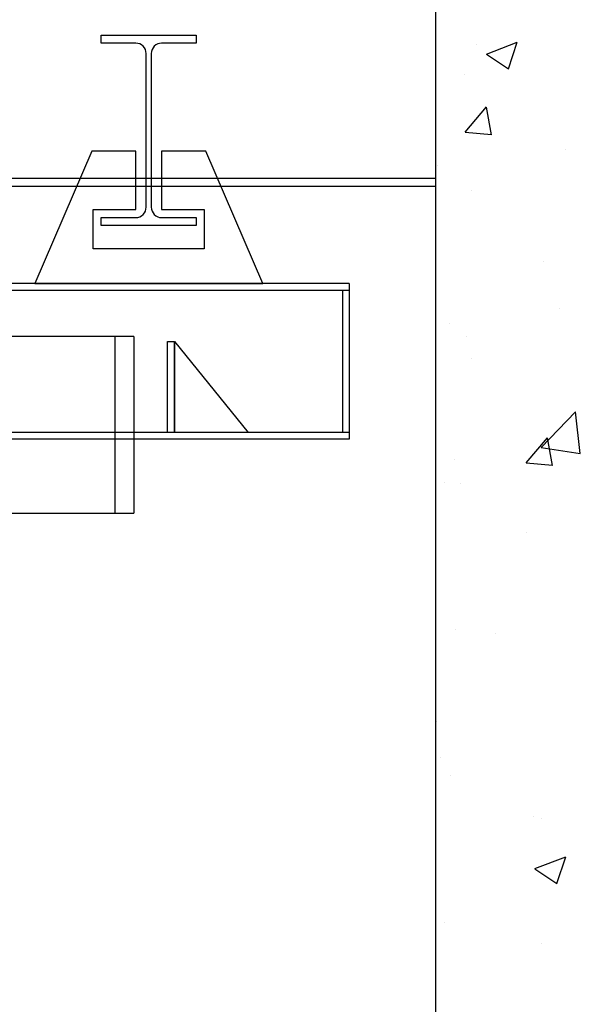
# Model space of a CAD drawing. Header units: metres. Extents: x -82085 to 58758, y -66901 to 95305.
# Tile 45 of 135: x 30176 to 30824, y -31795 to -30657. Entities that reach past the tile are written whole.
import ezdxf

# ---------------------------------------------------------------- set-up
doc = ezdxf.new("R2010")
doc.units = ezdxf.units.M
doc.header["$MEASUREMENT"] = 0
doc.layers.get('0').update_dxf_attribs({"linetype": 'CONTINUOUS'})
for name, color, linetype in [('ARCERING', 10, 'CONTINUOUS'), ('CONST', 7, 'CONTINUOUS'), ('GEBOUW', 7, 'CONTINUOUS')]:
    doc.layers.add(name, color=color, linetype=linetype)

# ---------------------------------------------------------------- blocks, each defined once
blk = doc.blocks.new('*X456')
at = {"color": 0}
for p, q in [((30704.2, 10574.9, 3239), (30704.2, 10574.9, 3239)), ((30715.2, 10563.4, 3239), (30750.8, 10577.1, 3239)), ((30740.5, 10546.4, 3239), (30750.8, 10577.1, 3239)), ((30715.2, 10563.4, 3239), (30740.5, 10546.4, 3239)), ((30690, 10540, 3239), (30690, 10540, 3239)), ((30690.6, 10473.1, 3239), (30715.1, 10502.3, 3239)), ((30720.9, 10470.2, 3239), (30715.1, 10502, 3239)), ((30690.5, 10473.1, 3239), (30720.9, 10470.4, 3239)), ((30806.4, 10452.6, 3239), (30806.4, 10452.6, 3239)), ((30658.8, 10434.9, 3239), (30658.8, 10434.9, 3239)), ((30698, 10405.8, 3239), (30698, 10405.8, 3239)), ((30780.5, 10323.4, 3239), (30780.5, 10323.4, 3239)), ((30800, 10269, 3239), (30800, 10269, 3239)), ((30672.8, 10252.2, 3239), (30672.8, 10252.2, 3239)), ((30691.9, 10236.7, 3239), (30691.9, 10236.7, 3239)), ((30698.2, 10212.2, 3239), (30698.2, 10212.2, 3239)), ((30778.4, 10108.9, 3239), (30818, 10150.1, 3239)), ((30823.6, 10101.8, 3239), (30818, 10150.1, 3239)), ((30761.1, 10091, 3239), (30785.5, 10120.1, 3239)), ((30791.4, 10088.1, 3239), (30785.5, 10119.9, 3239)), ((30778.4, 10108.8, 3239), (30823.6, 10101.8, 3239)), ((30678.2, 10094.7, 3239), (30678.2, 10094.7, 3239)), ((30761, 10090.9, 3239), (30791.4, 10088.3, 3239)), ((30666.3, 10068.6, 3239), (30666.3, 10068.6, 3239)), ((30685.7, 10067.6, 3239), (30685.7, 10067.6, 3239)), ((30761.2, 10010.7, 3239), (30761.2, 10010.7, 3239)), ((30679.5, 9898.5, 3239), (30679.5, 9898.5, 3239)), ((30725.1, 9893.6, 3239), (30725.1, 9893.6, 3239)), ((30657.3, 9791.6, 3239), (30657.3, 9791.6, 3239)), ((30662.3, 9751.1, 3239), (30662.3, 9751.1, 3239)), ((30673.3, 9729.4, 3239), (30673.3, 9729.4, 3239)), ((30769.4, 9682.9, 3239), (30769.4, 9682.9, 3239)), ((30779, 9680.1, 3239), (30779, 9680.1, 3239)), ((30771.2, 9622.2, 3239), (30806.8, 9635.8, 3239)), ((30796.5, 9605.1, 3239), (30806.8, 9635.8, 3239)), ((30771.2, 9622.1, 3239), (30796.5, 9605.1, 3239)), ((30667.1, 9560.3, 3239), (30667.1, 9560.3, 3239)), ((30778.6, 9535.1, 3239), (30778.6, 9535.1, 3239))]:
    blk.add_line(p, q, dxfattribs=at)
blk = doc.blocks.new('IPE220')
at = {"color": 0, "linetype": 'ByBlock'}
blk.add_lwpolyline([(55, 0), (55, 9.2), (14.95, 9.2, -0.4142136), (2.95, 21.2), (2.95, 198.8, -0.4142136), (14.95, 210.8), (55, 210.8), (55, 220), (-55, 220), (-55, 210.8), (-14.95, 210.8, -0.4142136), (-2.95, 198.8), (-2.95, 21.2, -0.4142136), (-14.95, 9.2), (-55, 9.2), (-55, 0)], format="xyb", close=True, dxfattribs=at)
blk = doc.blocks.new('Hijstakel + cad')
at = {"color": 0, "linetype": 'ByBlock'}
for p, q in [((-257.3, 104.9), (-257.3, -99.5)), ((-257.3, 104.9), (302.7, 104.9)), ((-235.8, -99.5), (-235.8, 104.9)), ((-33.9, -99.5), (-257.3, -99.5))]:
    blk.add_line(p, q, dxfattribs=at)

msp = doc.modelspace()

# ---------------------------------------------------------------- linework, layer by layer
at = {"layer": 'CONST', "color": 6, "elevation": 6477.97245}
for points in [[(30309.93857, -30876.34827), (30309.93857, -30808.74827), (30258.99269, -30808.74827), (30193.09681, -30961.74827), (30456.68034, -30961.74827), (30390.78445, -30808.74827), (30339.83857, -30808.74827), (30339.83857, -30876.34827), (30389.08857, -30876.34827), (30389.08857, -30921.74827), (30260.68857, -30921.74827), (30260.68857, -30876.34827)], [(30346.68035, -31028.85141), (30354.68035, -31028.85141), (30354.68035, -31133.74827), (30346.68035, -31133.74827)], [(30354.68035, -31028.85141), (30439.63022, -31133.74827), (30439.63022, -31133.74827), (30354.68035, -31133.74827)]]:
    msp.add_lwpolyline(points, close=True, dxfattribs=at)
for points in [[(30656.68034, -30840.51535), (27476.68034, -30840.51535)], [(30656.68034, -30849.71535), (27476.68034, -30849.71535)], [(30339.83857, -30885.54827), (30379.88857, -30885.54827), (30379.88857, -30894.74827), (30269.88857, -30894.74827), (30269.88857, -30885.54827), (30309.93857, -30885.54827)], [(30556.68034, -30961.74827), (27907.11272, -30961.74827)], [(30556.68034, -30969.74827), (27915.11272, -30969.74827)], [(30548.68034, -30969.74827), (30548.68034, -31133.74827)], [(30556.68034, -30961.74827), (30556.68034, -31141.74827)], [(30556.68034, -31141.74827), (27907.11272, -31141.74827)], [(30556.68034, -31133.74827), (27915.11272, -31133.74827)]]:
    msp.add_lwpolyline(points, dxfattribs=at)
at = {"layer": 'GEBOUW'}
msp.add_line((30656.68034, -35342.8411, 3238.98623), (30656.68034, -29978.06686, 3238.98623), dxfattribs=at)

# ---------------------------------------------------------------- block references
at = {"layer": 'ARCERING'}
msp.add_blockref('*X456', (0, -41260.00793, 3238.98623), dxfattribs=at)
at = {"layer": 'CONST', "color": 6, "xscale": -1}
for name, p in [('IPE220', (30324.88857, -30894.74827, 6477.97245)), ('Hijstakel + cad', (30050.29853, -31127.66031, 6477.97245))]:
    msp.add_blockref(name, p, dxfattribs=at)

doc.saveas('drawing.dxf')
